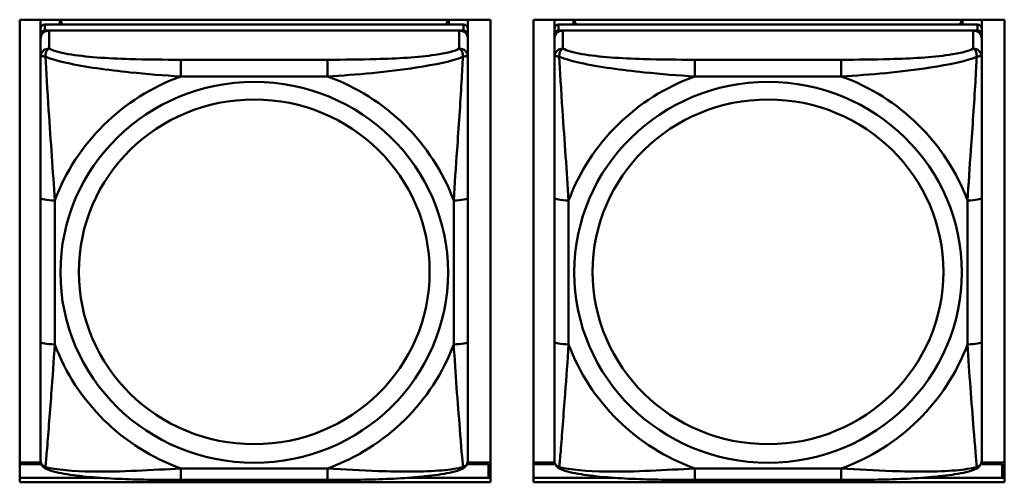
# Model space of a CAD drawing. Header units: inches. Extents: x 2.9 to 75, y -2.3 to 43.7.
# Tile 55 of 155: x 41.742 to 43.103, y 14.007 to 14.645. Entities that reach past the tile are written whole.
import ezdxf

# ---------------------------------------------------------------- set-up
doc = ezdxf.new("R2010")
doc.units = ezdxf.units.IN
doc.header["$MEASUREMENT"] = 0
doc.layers.add('Visible Edges(ROSSANSI)', color=7, linetype='Continuous', lineweight=50)
doc.layers.add('Visible Tangent Edges(ROSSANSI)', color=7, linetype='Continuous', lineweight=50)

msp = doc.modelspace()

# ---------------------------------------------------------------- linework, layer by layer
at = {"layer": 'Visible Edges(ROSSANSI)'}
for p, q in [((41.7424, 14.0065), (41.7424, 14.6452)), ((41.7424, 14.6452), (42.393, 14.6452)), ((41.7712, 14.6328), (41.7712, 14.6452)), ((41.7978, 14.6386), (41.7978, 14.6452)), ((41.8015, 14.6386), (41.7982, 14.6452)), ((42.3347, 14.6452), (42.3314, 14.6386)), ((42.3352, 14.6452), (42.3352, 14.6386)), ((42.3617, 14.6452), (42.3617, 14.6328)), ((42.393, 14.6452), (42.393, 14.0065)), ((42.4524, 14.0065), (42.4524, 14.6452)), ((42.4524, 14.6452), (43.103, 14.6452)), ((42.4812, 14.6328), (42.4812, 14.6452)), ((42.5078, 14.6386), (42.5078, 14.6452)), ((42.5115, 14.6386), (42.5082, 14.6452)), ((43.0447, 14.6452), (43.0414, 14.6386)), ((43.0452, 14.6452), (43.0452, 14.6386)), ((43.0717, 14.6452), (43.0717, 14.6328)), ((43.103, 14.6452), (43.103, 14.0065)), ((41.7712, 14.6328), (41.7712, 14.6245)), ((42.3558, 14.6386), (41.7771, 14.6386)), ((41.7771, 14.6303), (42.3558, 14.6303)), ((42.3499, 14.6303), (41.783, 14.6303)), ((42.3617, 14.6245), (42.3617, 14.6328)), ((42.4812, 14.6328), (42.4812, 14.6245)), ((43.0658, 14.6386), (42.4871, 14.6386)), ((42.4871, 14.6303), (43.0658, 14.6303)), ((43.0599, 14.6303), (42.493, 14.6303)), ((43.0717, 14.6245), (43.0717, 14.6328)), ((41.7712, 14.6187), (41.7712, 14.6245)), ((41.7712, 14.6187), (41.7712, 14.5938)), ((42.3617, 14.6245), (42.3617, 14.6187)), ((42.3617, 14.5938), (42.3617, 14.6187)), ((42.4812, 14.6187), (42.4812, 14.6245)), ((42.4812, 14.6187), (42.4812, 14.5938)), ((43.0717, 14.6245), (43.0717, 14.6187)), ((43.0717, 14.5938), (43.0717, 14.6187)), ((41.7712, 14.3994), (41.7712, 14.2007)), ((42.3617, 14.2007), (42.3617, 14.3994)), ((42.4812, 14.3994), (42.4812, 14.2007)), ((43.0717, 14.2007), (43.0717, 14.3994)), ((41.7716, 14.0336), (41.7424, 14.0336)), ((41.7424, 14.0313), (41.7725, 14.0313)), ((42.3605, 14.0313), (42.3902, 14.0313)), ((42.393, 14.0336), (42.3613, 14.0336)), ((42.3902, 14.0313), (42.3902, 14.0126)), ((42.4816, 14.0336), (42.4524, 14.0336)), ((42.4524, 14.0313), (42.4825, 14.0313)), ((43.0705, 14.0313), (43.1002, 14.0313)), ((43.103, 14.0336), (43.0713, 14.0336)), ((43.1002, 14.0313), (43.1002, 14.0126)), ((42.393, 14.0235), (42.3902, 14.0235)), ((43.103, 14.0235), (43.1002, 14.0235)), ((41.7424, 14.0126), (41.8551, 14.0126)), ((42.393, 14.0065), (41.7424, 14.0065)), ((42.1676, 14.0098), (41.9653, 14.0098)), ((42.2778, 14.0126), (42.393, 14.0126)), ((42.4524, 14.0126), (42.5651, 14.0126)), ((43.103, 14.0065), (42.4524, 14.0065)), ((42.8776, 14.0098), (42.6753, 14.0098)), ((42.9878, 14.0126), (43.103, 14.0126))]:
    msp.add_line(p, q, dxfattribs=at)
for centre, major_axis, start_param, end_param in [((41.7771, 14.6328), (-0.00591, 0), 4.712389, 6.283185), ((41.7771, 14.6245), (-0.00591, 0), 4.712389, 6.283185), ((41.783, 14.6187), (-0.0118, 0), 4.712389, 6.283185), ((42.3499, 14.6187), (0.0118, 0), 0, 1.570796), ((42.3558, 14.6328), (0.00591, 0), 0, 1.570796), ((42.3558, 14.6245), (0.00591, 0), 0, 1.570796), ((42.4871, 14.6328), (-0.00591, 0), 4.712389, 6.283185), ((42.4871, 14.6245), (-0.00591, 0), 4.712389, 6.283185), ((42.493, 14.6187), (-0.0118, 0), 4.712389, 6.283185), ((43.0599, 14.6187), (0.0118, 0), 0, 1.570796), ((43.0658, 14.6328), (0.00591, 0), 0, 1.570796), ((43.0658, 14.6245), (0.00591, 0), 0, 1.570796)]:
    msp.add_ellipse(centre, major_axis=major_axis, ratio=0.981793, start_param=start_param, end_param=end_param, dxfattribs=at)
for points, knots in [([(41.7712, 14.5938), (41.7712, 14.5847), (41.7712, 14.5695), (41.7712, 14.5523), (41.7712, 14.5259), (41.7712, 14.4956), (41.7712, 14.4662), (41.7712, 14.4438), (41.7712, 14.4214), (41.7712, 14.3994)], [-0.7968224, -0.7968224, -0.7968224, -0.7968224, -0.6514613, -0.6514613, -0.6514613, -0.427691, -0.427691, -0.427691, -0.2569517, -0.2569517, -0.2569517, -0.2569517]), ([(42.3617, 14.3994), (42.3617, 14.4226), (42.3617, 14.4463), (42.3617, 14.47), (42.3617, 14.5011), (42.3617, 14.5334), (42.3617, 14.5602), (42.3617, 14.5741), (42.3617, 14.5861), (42.3617, 14.5938)], [0.2569537, 0.2569537, 0.2569537, 0.2569537, 0.4371919, 0.4371919, 0.4371919, 0.6739428, 0.6739428, 0.6739428, 0.7963818, 0.7963818, 0.7963818, 0.7963818]), ([(42.4812, 14.5938), (42.4812, 14.5847), (42.4812, 14.5695), (42.4812, 14.5523), (42.4812, 14.5259), (42.4812, 14.4956), (42.4812, 14.4662), (42.4812, 14.4438), (42.4812, 14.4214), (42.4812, 14.3994)], [-0.7968224, -0.7968224, -0.7968224, -0.7968224, -0.6514613, -0.6514613, -0.6514613, -0.427691, -0.427691, -0.427691, -0.2569517, -0.2569517, -0.2569517, -0.2569517]), ([(43.0717, 14.3994), (43.0717, 14.4226), (43.0717, 14.4463), (43.0717, 14.47), (43.0717, 14.5011), (43.0717, 14.5334), (43.0717, 14.5602), (43.0717, 14.5741), (43.0717, 14.5861), (43.0717, 14.5938)], [0.2569537, 0.2569537, 0.2569537, 0.2569537, 0.4371919, 0.4371919, 0.4371919, 0.6739428, 0.6739428, 0.6739428, 0.7963818, 0.7963818, 0.7963818, 0.7963818]), ([(41.7712, 14.2007), (41.7712, 14.1775), (41.7712, 14.1541), (41.7712, 14.1319), (41.7712, 14.1028), (41.7712, 14.0745), (41.7712, 14.0556), (41.7712, 14.0459), (41.7712, 14.039), (41.7712, 14.0372)], [0.2569537, 0.2569537, 0.2569537, 0.2569537, 0.4371919, 0.4371919, 0.4371919, 0.6739428, 0.6739428, 0.6739428, 0.7963818, 0.7963818, 0.7963818, 0.7963818]), ([(42.3617, 14.0372), (42.3617, 14.0394), (42.3617, 14.0486), (42.3617, 14.0614), (42.3617, 14.0809), (42.3617, 14.1078), (42.3617, 14.1355), (42.3617, 14.1567), (42.3617, 14.1787), (42.3617, 14.2007)], [-0.7968224, -0.7968224, -0.7968224, -0.7968224, -0.6514613, -0.6514613, -0.6514613, -0.427691, -0.427691, -0.427691, -0.2569517, -0.2569517, -0.2569517, -0.2569517]), ([(42.4812, 14.2007), (42.4812, 14.1775), (42.4812, 14.1541), (42.4812, 14.1319), (42.4812, 14.1028), (42.4812, 14.0745), (42.4812, 14.0556), (42.4812, 14.0459), (42.4812, 14.039), (42.4812, 14.0372)], [0.2569537, 0.2569537, 0.2569537, 0.2569537, 0.4371919, 0.4371919, 0.4371919, 0.6739428, 0.6739428, 0.6739428, 0.7963818, 0.7963818, 0.7963818, 0.7963818]), ([(43.0717, 14.0372), (43.0717, 14.0394), (43.0717, 14.0486), (43.0717, 14.0614), (43.0717, 14.0809), (43.0717, 14.1078), (43.0717, 14.1355), (43.0717, 14.1567), (43.0717, 14.1787), (43.0717, 14.2007)], [-0.7968224, -0.7968224, -0.7968224, -0.7968224, -0.6514613, -0.6514613, -0.6514613, -0.427691, -0.427691, -0.427691, -0.2569517, -0.2569517, -0.2569517, -0.2569517]), ([(41.7792, 14.0249), (41.7782, 14.0254), (41.7771, 14.026), (41.7751, 14.0275), (41.7742, 14.0285), (41.7729, 14.0304), (41.7724, 14.0314), (41.7717, 14.0333), (41.7715, 14.0342), (41.7712, 14.0358), (41.7712, 14.0366), (41.7712, 14.0372)], [0.02510739, 0.02510739, 0.02510739, 0.02510739, 0.03073999, 0.03073999, 0.03637259, 0.03637259, 0.0420052, 0.0420052, 0.0476378, 0.0476378, 0.0532704, 0.0532704, 0.0532704, 0.0532704]), ([(42.3537, 14.0249), (42.3548, 14.0254), (42.3558, 14.026), (42.3578, 14.0275), (42.3587, 14.0285), (42.36, 14.0304), (42.3605, 14.0314), (42.3612, 14.0333), (42.3614, 14.0342), (42.3617, 14.0358), (42.3617, 14.0366), (42.3617, 14.0372)], [0.02510739, 0.02510739, 0.02510739, 0.02510739, 0.03073999, 0.03073999, 0.03637259, 0.03637259, 0.0420052, 0.0420052, 0.0476378, 0.0476378, 0.0532704, 0.0532704, 0.0532704, 0.0532704]), ([(42.4892, 14.0249), (42.4882, 14.0254), (42.4871, 14.026), (42.4851, 14.0275), (42.4842, 14.0285), (42.4829, 14.0304), (42.4824, 14.0314), (42.4817, 14.0333), (42.4815, 14.0342), (42.4812, 14.0358), (42.4812, 14.0366), (42.4812, 14.0372)], [0.02510739, 0.02510739, 0.02510739, 0.02510739, 0.03073999, 0.03073999, 0.03637259, 0.03637259, 0.0420052, 0.0420052, 0.0476378, 0.0476378, 0.0532704, 0.0532704, 0.0532704, 0.0532704]), ([(43.0637, 14.0249), (43.0648, 14.0254), (43.0658, 14.026), (43.0678, 14.0275), (43.0687, 14.0285), (43.07, 14.0304), (43.0705, 14.0314), (43.0712, 14.0333), (43.0714, 14.0342), (43.0717, 14.0358), (43.0717, 14.0366), (43.0717, 14.0372)], [0.02510739, 0.02510739, 0.02510739, 0.02510739, 0.03073999, 0.03073999, 0.03637259, 0.03637259, 0.0420052, 0.0420052, 0.0476378, 0.0476378, 0.0532704, 0.0532704, 0.0532704, 0.0532704]), ([(41.9653, 14.0098), (41.9518, 14.0098), (41.9381, 14.0099), (41.9108, 14.0102), (41.8972, 14.0105), (41.8704, 14.0116), (41.8571, 14.0123), (41.8314, 14.0144), (41.8192, 14.0158), (41.7971, 14.0194), (41.7877, 14.0214), (41.7792, 14.0249)], [0.2569517, 0.2569517, 0.2569517, 0.2569517, 0.3597049, 0.3597049, 0.4624581, 0.4624581, 0.5652112, 0.5652112, 0.6679644, 0.6679644, 0.7707176, 0.7707176, 0.7707176, 0.7707176]), ([(42.3537, 14.0249), (42.3453, 14.0214), (42.3358, 14.0194), (42.3137, 14.0158), (42.3015, 14.0145), (42.2758, 14.0123), (42.2625, 14.0116), (42.2357, 14.0105), (42.2221, 14.0102), (42.1948, 14.0099), (42.1811, 14.0098), (42.1676, 14.0098)], [-0.7703505, -0.7703505, -0.7703505, -0.7703505, -0.6676711, -0.6676711, -0.5649918, -0.5649918, -0.4623124, -0.4623124, -0.3596331, -0.3596331, -0.2569537, -0.2569537, -0.2569537, -0.2569537]), ([(42.6753, 14.0098), (42.6618, 14.0098), (42.6481, 14.0099), (42.6208, 14.0102), (42.6072, 14.0105), (42.5804, 14.0116), (42.5671, 14.0123), (42.5414, 14.0144), (42.5292, 14.0158), (42.5071, 14.0194), (42.4977, 14.0214), (42.4892, 14.0249)], [0.2569517, 0.2569517, 0.2569517, 0.2569517, 0.3597049, 0.3597049, 0.4624581, 0.4624581, 0.5652112, 0.5652112, 0.6679644, 0.6679644, 0.7707176, 0.7707176, 0.7707176, 0.7707176]), ([(43.0637, 14.0249), (43.0553, 14.0214), (43.0458, 14.0194), (43.0237, 14.0158), (43.0115, 14.0145), (42.9858, 14.0123), (42.9725, 14.0116), (42.9457, 14.0105), (42.9321, 14.0102), (42.9048, 14.0099), (42.8911, 14.0098), (42.8776, 14.0098)], [-0.7703505, -0.7703505, -0.7703505, -0.7703505, -0.6676711, -0.6676711, -0.5649918, -0.5649918, -0.4623124, -0.4623124, -0.3596331, -0.3596331, -0.2569537, -0.2569537, -0.2569537, -0.2569537])]:
    msp.add_open_spline(points, degree=3, knots=knots, dxfattribs=at)
at = {"layer": 'Visible Tangent Edges(ROSSANSI)'}
for p, q in [((41.7771, 14.6303), (41.7771, 14.6386)), ((41.783, 14.6054), (41.783, 14.6303)), ((42.3499, 14.6303), (42.3499, 14.6054)), ((42.3558, 14.6386), (42.3558, 14.6303)), ((42.4871, 14.6303), (42.4871, 14.6386)), ((42.493, 14.6054), (42.493, 14.6303)), ((43.0599, 14.6303), (43.0599, 14.6054)), ((43.0658, 14.6386), (43.0658, 14.6303)), ((41.9653, 14.59), (41.9653, 14.5669)), ((42.1676, 14.59), (41.9653, 14.59)), ((42.1676, 14.59), (42.1676, 14.5669)), ((42.6753, 14.59), (42.6753, 14.5669)), ((42.8776, 14.59), (42.6753, 14.59)), ((42.8776, 14.59), (42.8776, 14.5669)), ((41.9653, 14.5669), (42.1676, 14.5669)), ((42.6753, 14.5669), (42.8776, 14.5669)), ((41.7909, 14.197), (41.7909, 14.3956)), ((42.3421, 14.3956), (42.3421, 14.197)), ((42.5009, 14.197), (42.5009, 14.3956)), ((43.0521, 14.3956), (43.0521, 14.197)), ((42.1676, 14.0257), (41.9653, 14.0257)), ((41.9653, 14.0098), (41.9653, 14.0257)), ((42.1676, 14.0098), (42.1676, 14.0257)), ((42.8776, 14.0257), (42.6753, 14.0257)), ((42.6753, 14.0098), (42.6753, 14.0257)), ((42.8776, 14.0098), (42.8776, 14.0257))]:
    msp.add_line(p, q, dxfattribs=at)
for centre, major_axis, ratio, start_param, end_param in [((41.783, 14.5938), (-0.0118, 0), 0.981793, 4.712389, 6.283185), ((42.3499, 14.5938), (0.0118, 0), 0.981793, 0, 1.570796), ((42.493, 14.5938), (-0.0118, 0), 0.981793, 4.712389, 6.283185), ((43.0599, 14.5938), (0.0118, 0), 0.981793, 0, 1.570796), ((42.0665, 14.2963), (-0.2936, 0), 0.981793, 5.064156, 5.931419), ((42.0665, 14.2963), (0.2936, 0), 0.981793, 0.351767, 1.21903), ((42.7765, 14.2963), (-0.2936, 0), 0.981793, 5.064156, 5.931419), ((42.7765, 14.2963), (0.2936, 0), 0.981793, 0.351767, 1.21903), ((41.7909, 14.3994), (-0.0197, 0), 0.189952, 0, 1.570796), ((42.3421, 14.3994), (0.0197, 0), 0.189952, 4.712389, 6.283185), ((42.5009, 14.3994), (-0.0197, 0), 0.189952, 0, 1.570796), ((43.0521, 14.3994), (0.0197, 0), 0.189952, 4.712389, 6.283185), ((41.7909, 14.2007), (-0.0197, 0), 0.189952, 0, 1.570796), ((42.0665, 14.2963), (-0.2936, 0), 0.981793, 0.351767, 1.21903), ((42.0665, 14.2963), (0.2936, 0), 0.981793, 5.064156, 5.931419), ((42.3421, 14.2007), (0.0197, 0), 0.189952, 4.712389, 6.283185), ((42.5009, 14.2007), (-0.0197, 0), 0.189952, 0, 1.570796), ((42.7765, 14.2963), (-0.2936, 0), 0.981793, 0.351767, 1.21903), ((42.7765, 14.2963), (0.2936, 0), 0.981793, 5.064156, 5.931419), ((43.0521, 14.2007), (0.0197, 0), 0.189952, 4.712389, 6.283185)]:
    msp.add_ellipse(centre, major_axis=major_axis, ratio=ratio, start_param=start_param, end_param=end_param, dxfattribs=at)
for centre, major_axis in [((42.0665, 14.2963), (-0.2678, 0)), ((42.7765, 14.2963), (-0.2678, 0)), ((42.0665, 14.2971), (-0.2424, 0)), ((42.7765, 14.2971), (-0.2424, 0))]:
    msp.add_ellipse(centre, major_axis=major_axis, ratio=0.981793, dxfattribs=at)
for points, knots in [([(41.778, 14.5939), (41.778, 14.595), (41.7781, 14.596), (41.7783, 14.5981), (41.7785, 14.599), (41.7789, 14.6005), (41.7791, 14.601), (41.7795, 14.6017), (41.7796, 14.6019), (41.7799, 14.6025), (41.7801, 14.6028), (41.7807, 14.6036), (41.7811, 14.604), (41.782, 14.6048), (41.7825, 14.6051), (41.783, 14.6054)], [-0.00023197, -0.00023197, -0.00023197, -0.00023197, 0.00913095, 0.00913095, 0.01983142, 0.01983142, 0.02651922, 0.02651922, 0.02986312, 0.02986312, 0.03521335, 0.03521335, 0.04377373, 0.04377373, 0.0532704, 0.0532704, 0.0532704, 0.0532704]), ([(41.9653, 14.59), (41.9417, 14.59), (41.9177, 14.5901), (41.8943, 14.5909), (41.8636, 14.5918), (41.8327, 14.5938), (41.8095, 14.5978), (41.7975, 14.5999), (41.7879, 14.6025), (41.783, 14.6054)], [0.2569537, 0.2569537, 0.2569537, 0.2569537, 0.4371919, 0.4371919, 0.4371919, 0.6739428, 0.6739428, 0.6739428, 0.7963818, 0.7963818, 0.7963818, 0.7963818]), ([(42.3499, 14.6054), (42.3442, 14.6019), (42.3317, 14.5989), (42.3165, 14.5967), (42.2931, 14.5933), (42.2639, 14.5916), (42.2349, 14.5908), (42.2127, 14.5901), (42.19, 14.59), (42.1676, 14.59)], [-0.7968224, -0.7968224, -0.7968224, -0.7968224, -0.6514613, -0.6514613, -0.6514613, -0.427691, -0.427691, -0.427691, -0.2569517, -0.2569517, -0.2569517, -0.2569517]), ([(42.3499, 14.6054), (42.3505, 14.6051), (42.351, 14.6048), (42.3518, 14.604), (42.3522, 14.6036), (42.3528, 14.6028), (42.353, 14.6025), (42.3533, 14.6019), (42.3535, 14.6017), (42.3538, 14.601), (42.354, 14.6005), (42.3544, 14.599), (42.3546, 14.5981), (42.3549, 14.596), (42.3549, 14.595), (42.3549, 14.5939)], [-0.0532704, -0.0532704, -0.0532704, -0.0532704, -0.04377373, -0.04377373, -0.03521335, -0.03521335, -0.02986312, -0.02986312, -0.02651922, -0.02651922, -0.01983142, -0.01983142, -0.00913095, -0.00913095, 0.00023197, 0.00023197, 0.00023197, 0.00023197]), ([(42.488, 14.5939), (42.488, 14.595), (42.4881, 14.596), (42.4883, 14.5981), (42.4885, 14.599), (42.4889, 14.6005), (42.4891, 14.601), (42.4895, 14.6017), (42.4896, 14.6019), (42.4899, 14.6025), (42.4901, 14.6028), (42.4907, 14.6036), (42.4911, 14.604), (42.492, 14.6048), (42.4925, 14.6051), (42.493, 14.6054)], [-0.00023197, -0.00023197, -0.00023197, -0.00023197, 0.00913095, 0.00913095, 0.01983142, 0.01983142, 0.02651922, 0.02651922, 0.02986312, 0.02986312, 0.03521335, 0.03521335, 0.04377373, 0.04377373, 0.0532704, 0.0532704, 0.0532704, 0.0532704]), ([(42.6753, 14.59), (42.6517, 14.59), (42.6277, 14.5901), (42.6043, 14.5909), (42.5736, 14.5918), (42.5427, 14.5938), (42.5195, 14.5978), (42.5075, 14.5999), (42.4979, 14.6025), (42.493, 14.6054)], [0.2569537, 0.2569537, 0.2569537, 0.2569537, 0.4371919, 0.4371919, 0.4371919, 0.6739428, 0.6739428, 0.6739428, 0.7963818, 0.7963818, 0.7963818, 0.7963818]), ([(43.0599, 14.6054), (43.0542, 14.6019), (43.0417, 14.5989), (43.0265, 14.5967), (43.0031, 14.5933), (42.9739, 14.5916), (42.9449, 14.5908), (42.9227, 14.5901), (42.9, 14.59), (42.8776, 14.59)], [-0.7968224, -0.7968224, -0.7968224, -0.7968224, -0.6514613, -0.6514613, -0.6514613, -0.427691, -0.427691, -0.427691, -0.2569517, -0.2569517, -0.2569517, -0.2569517]), ([(43.0599, 14.6054), (43.0605, 14.6051), (43.061, 14.6048), (43.0618, 14.604), (43.0622, 14.6036), (43.0628, 14.6028), (43.063, 14.6025), (43.0633, 14.6019), (43.0635, 14.6017), (43.0638, 14.601), (43.064, 14.6005), (43.0644, 14.599), (43.0646, 14.5981), (43.0649, 14.596), (43.0649, 14.595), (43.0649, 14.5939)], [-0.0532704, -0.0532704, -0.0532704, -0.0532704, -0.04377373, -0.04377373, -0.03521335, -0.03521335, -0.02986312, -0.02986312, -0.02651922, -0.02651922, -0.01983142, -0.01983142, -0.00913095, -0.00913095, 0.00023197, 0.00023197, 0.00023197, 0.00023197]), ([(41.7712, 14.5938), (41.7712, 14.5941), (41.7713, 14.5943), (41.7715, 14.5946), (41.7717, 14.5948), (41.7721, 14.5949), (41.7722, 14.595), (41.7726, 14.595), (41.7727, 14.595), (41.7731, 14.595), (41.7734, 14.595), (41.7743, 14.5949), (41.775, 14.5948), (41.7764, 14.5944), (41.7772, 14.5942), (41.778, 14.5939)], [-0.0532704, -0.0532704, -0.0532704, -0.0532704, -0.04377373, -0.04377373, -0.03521335, -0.03521335, -0.02986312, -0.02986312, -0.02651922, -0.02651922, -0.01983142, -0.01983142, -0.00913095, -0.00913095, 0.00023197, 0.00023197, 0.00023197, 0.00023197]), ([(41.778, 14.5939), (41.7857, 14.591), (41.7957, 14.5881), (41.8327, 14.5799), (41.8645, 14.5757), (41.9187, 14.5701), (41.9419, 14.5682), (41.9653, 14.5669)], [-0.7478145, -0.7478145, -0.7478145, -0.7478145, -0.6493253, -0.6493253, -0.427691, -0.427691, -0.2569537, -0.2569537, -0.2569537, -0.2569537]), ([(41.7909, 14.3956), (41.7885, 14.4353), (41.7852, 14.4775), (41.7806, 14.5475), (41.779, 14.5749), (41.778, 14.5939)], [0.2569517, 0.2569517, 0.2569517, 0.2569517, 0.5559983, 0.5559983, 0.7482818, 0.7482818, 0.7482818, 0.7482818]), ([(42.1676, 14.5669), (42.2081, 14.5692), (42.2505, 14.573), (42.3161, 14.583), (42.3405, 14.5881), (42.3549, 14.5939)], [0.2569517, 0.2569517, 0.2569517, 0.2569517, 0.5559983, 0.5559983, 0.7482818, 0.7482818, 0.7482818, 0.7482818]), ([(42.3549, 14.5939), (42.3544, 14.5839), (42.3537, 14.5719), (42.3513, 14.5298), (42.349, 14.4966), (42.3451, 14.4416), (42.3435, 14.4185), (42.3421, 14.3956)], [-0.7478145, -0.7478145, -0.7478145, -0.7478145, -0.6493253, -0.6493253, -0.427691, -0.427691, -0.2569537, -0.2569537, -0.2569537, -0.2569537]), ([(42.3549, 14.5939), (42.3557, 14.5942), (42.3565, 14.5944), (42.3579, 14.5948), (42.3586, 14.5949), (42.3595, 14.595), (42.3598, 14.595), (42.3602, 14.595), (42.3604, 14.595), (42.3607, 14.595), (42.3609, 14.5949), (42.3612, 14.5948), (42.3614, 14.5946), (42.3617, 14.5943), (42.3617, 14.5941), (42.3617, 14.5938)], [-0.00023197, -0.00023197, -0.00023197, -0.00023197, 0.00913095, 0.00913095, 0.01983142, 0.01983142, 0.02651922, 0.02651922, 0.02986312, 0.02986312, 0.03521335, 0.03521335, 0.04377373, 0.04377373, 0.0532704, 0.0532704, 0.0532704, 0.0532704]), ([(42.4812, 14.5938), (42.4812, 14.5941), (42.4813, 14.5943), (42.4815, 14.5946), (42.4817, 14.5948), (42.4821, 14.5949), (42.4822, 14.595), (42.4826, 14.595), (42.4827, 14.595), (42.4831, 14.595), (42.4834, 14.595), (42.4843, 14.5949), (42.485, 14.5948), (42.4864, 14.5944), (42.4872, 14.5942), (42.488, 14.5939)], [-0.0532704, -0.0532704, -0.0532704, -0.0532704, -0.04377373, -0.04377373, -0.03521335, -0.03521335, -0.02986312, -0.02986312, -0.02651922, -0.02651922, -0.01983142, -0.01983142, -0.00913095, -0.00913095, 0.00023197, 0.00023197, 0.00023197, 0.00023197]), ([(42.488, 14.5939), (42.4957, 14.591), (42.5057, 14.5881), (42.5427, 14.5799), (42.5745, 14.5757), (42.6287, 14.5701), (42.6519, 14.5682), (42.6753, 14.5669)], [-0.7478145, -0.7478145, -0.7478145, -0.7478145, -0.6493253, -0.6493253, -0.427691, -0.427691, -0.2569537, -0.2569537, -0.2569537, -0.2569537]), ([(42.5009, 14.3956), (42.4985, 14.4353), (42.4952, 14.4775), (42.4906, 14.5475), (42.489, 14.5749), (42.488, 14.5939)], [0.2569517, 0.2569517, 0.2569517, 0.2569517, 0.5559983, 0.5559983, 0.7482818, 0.7482818, 0.7482818, 0.7482818]), ([(42.8776, 14.5669), (42.9181, 14.5692), (42.9605, 14.573), (43.0261, 14.583), (43.0505, 14.5881), (43.0649, 14.5939)], [0.2569517, 0.2569517, 0.2569517, 0.2569517, 0.5559983, 0.5559983, 0.7482818, 0.7482818, 0.7482818, 0.7482818]), ([(43.0649, 14.5939), (43.0644, 14.5839), (43.0637, 14.5719), (43.0613, 14.5298), (43.059, 14.4966), (43.0551, 14.4416), (43.0535, 14.4185), (43.0521, 14.3956)], [-0.7478145, -0.7478145, -0.7478145, -0.7478145, -0.6493253, -0.6493253, -0.427691, -0.427691, -0.2569537, -0.2569537, -0.2569537, -0.2569537]), ([(43.0649, 14.5939), (43.0657, 14.5942), (43.0665, 14.5944), (43.0679, 14.5948), (43.0686, 14.5949), (43.0695, 14.595), (43.0698, 14.595), (43.0702, 14.595), (43.0704, 14.595), (43.0707, 14.595), (43.0709, 14.5949), (43.0712, 14.5948), (43.0714, 14.5946), (43.0717, 14.5943), (43.0717, 14.5941), (43.0717, 14.5938)], [-0.00023197, -0.00023197, -0.00023197, -0.00023197, 0.00913095, 0.00913095, 0.01983142, 0.01983142, 0.02651922, 0.02651922, 0.02986312, 0.02986312, 0.03521335, 0.03521335, 0.04377373, 0.04377373, 0.0532704, 0.0532704, 0.0532704, 0.0532704]), ([(41.778, 14.0276), (41.7785, 14.0326), (41.7792, 14.0402), (41.7817, 14.0708), (41.7839, 14.0999), (41.7878, 14.1514), (41.7895, 14.174), (41.7909, 14.197)], [-0.7478145, -0.7478145, -0.7478145, -0.7478145, -0.6493253, -0.6493253, -0.427691, -0.427691, -0.2569537, -0.2569537, -0.2569537, -0.2569537]), ([(42.3421, 14.197), (42.3444, 14.1572), (42.3477, 14.1162), (42.3524, 14.0573), (42.354, 14.0368), (42.3549, 14.0276)], [0.2569517, 0.2569517, 0.2569517, 0.2569517, 0.5559983, 0.5559983, 0.7482818, 0.7482818, 0.7482818, 0.7482818]), ([(42.488, 14.0276), (42.4885, 14.0326), (42.4892, 14.0402), (42.4917, 14.0708), (42.4939, 14.0999), (42.4978, 14.1514), (42.4995, 14.174), (42.5009, 14.197)], [-0.7478145, -0.7478145, -0.7478145, -0.7478145, -0.6493253, -0.6493253, -0.427691, -0.427691, -0.2569537, -0.2569537, -0.2569537, -0.2569537]), ([(43.0521, 14.197), (43.0544, 14.1572), (43.0577, 14.1162), (43.0624, 14.0573), (43.064, 14.0368), (43.0649, 14.0276)], [0.2569517, 0.2569517, 0.2569517, 0.2569517, 0.5559983, 0.5559983, 0.7482818, 0.7482818, 0.7482818, 0.7482818]), ([(41.778, 14.0276), (41.7772, 14.0278), (41.7764, 14.0282), (41.775, 14.029), (41.7743, 14.0295), (41.7734, 14.0305), (41.7731, 14.0309), (41.7727, 14.0315), (41.7726, 14.0317), (41.7722, 14.0323), (41.7721, 14.0326), (41.7717, 14.0336), (41.7715, 14.0343), (41.7713, 14.0357), (41.7712, 14.0364), (41.7712, 14.0372)], [-0.00023197, -0.00023197, -0.00023197, -0.00023197, 0.00913095, 0.00913095, 0.01983142, 0.01983142, 0.02651922, 0.02651922, 0.02986312, 0.02986312, 0.03521335, 0.03521335, 0.04377373, 0.04377373, 0.0532704, 0.0532704, 0.0532704, 0.0532704]), ([(41.7792, 14.0249), (41.7791, 14.025), (41.7789, 14.0251), (41.7785, 14.0254), (41.7783, 14.0257), (41.7781, 14.0266), (41.778, 14.027), (41.778, 14.0276)], [-0.02510739, -0.02510739, -0.02510739, -0.02510739, -0.01983142, -0.01983142, -0.00913095, -0.00913095, 0.00023197, 0.00023197, 0.00023197, 0.00023197]), ([(41.9653, 14.0257), (41.9248, 14.0234), (41.8825, 14.0207), (41.8168, 14.0217), (41.7924, 14.0236), (41.778, 14.0276)], [0.2569517, 0.2569517, 0.2569517, 0.2569517, 0.5559983, 0.5559983, 0.7482818, 0.7482818, 0.7482818, 0.7482818]), ([(42.3549, 14.0276), (42.3472, 14.0256), (42.3372, 14.024), (42.3002, 14.0207), (42.2685, 14.0209), (42.2142, 14.0229), (42.191, 14.0243), (42.1676, 14.0257)], [-0.7478145, -0.7478145, -0.7478145, -0.7478145, -0.6493253, -0.6493253, -0.427691, -0.427691, -0.2569537, -0.2569537, -0.2569537, -0.2569537]), ([(42.3549, 14.0276), (42.3549, 14.027), (42.3549, 14.0266), (42.3546, 14.0257), (42.3544, 14.0254), (42.354, 14.0251), (42.3539, 14.025), (42.3537, 14.0249)], [-0.00023197, -0.00023197, -0.00023197, -0.00023197, 0.00913095, 0.00913095, 0.01983142, 0.01983142, 0.02510739, 0.02510739, 0.02510739, 0.02510739]), ([(42.3617, 14.0372), (42.3617, 14.0364), (42.3617, 14.0357), (42.3614, 14.0343), (42.3612, 14.0336), (42.3609, 14.0326), (42.3607, 14.0323), (42.3604, 14.0317), (42.3602, 14.0315), (42.3598, 14.0309), (42.3595, 14.0305), (42.3586, 14.0295), (42.3579, 14.029), (42.3565, 14.0282), (42.3557, 14.0278), (42.3549, 14.0276)], [-0.0532704, -0.0532704, -0.0532704, -0.0532704, -0.04377373, -0.04377373, -0.03521335, -0.03521335, -0.02986312, -0.02986312, -0.02651922, -0.02651922, -0.01983142, -0.01983142, -0.00913095, -0.00913095, 0.00023197, 0.00023197, 0.00023197, 0.00023197]), ([(42.488, 14.0276), (42.4872, 14.0278), (42.4864, 14.0282), (42.485, 14.029), (42.4843, 14.0295), (42.4834, 14.0305), (42.4831, 14.0309), (42.4827, 14.0315), (42.4826, 14.0317), (42.4822, 14.0323), (42.4821, 14.0326), (42.4817, 14.0336), (42.4815, 14.0343), (42.4813, 14.0357), (42.4812, 14.0364), (42.4812, 14.0372)], [-0.00023197, -0.00023197, -0.00023197, -0.00023197, 0.00913095, 0.00913095, 0.01983142, 0.01983142, 0.02651922, 0.02651922, 0.02986312, 0.02986312, 0.03521335, 0.03521335, 0.04377373, 0.04377373, 0.0532704, 0.0532704, 0.0532704, 0.0532704]), ([(42.4892, 14.0249), (42.4891, 14.025), (42.4889, 14.0251), (42.4885, 14.0254), (42.4883, 14.0257), (42.4881, 14.0266), (42.488, 14.027), (42.488, 14.0276)], [-0.02510739, -0.02510739, -0.02510739, -0.02510739, -0.01983142, -0.01983142, -0.00913095, -0.00913095, 0.00023197, 0.00023197, 0.00023197, 0.00023197]), ([(42.6753, 14.0257), (42.6348, 14.0234), (42.5925, 14.0207), (42.5268, 14.0217), (42.5024, 14.0236), (42.488, 14.0276)], [0.2569517, 0.2569517, 0.2569517, 0.2569517, 0.5559983, 0.5559983, 0.7482818, 0.7482818, 0.7482818, 0.7482818]), ([(43.0649, 14.0276), (43.0572, 14.0256), (43.0472, 14.024), (43.0102, 14.0207), (42.9785, 14.0209), (42.9242, 14.0229), (42.901, 14.0243), (42.8776, 14.0257)], [-0.7478145, -0.7478145, -0.7478145, -0.7478145, -0.6493253, -0.6493253, -0.427691, -0.427691, -0.2569537, -0.2569537, -0.2569537, -0.2569537]), ([(43.0649, 14.0276), (43.0649, 14.027), (43.0649, 14.0266), (43.0646, 14.0257), (43.0644, 14.0254), (43.064, 14.0251), (43.0639, 14.025), (43.0637, 14.0249)], [-0.00023197, -0.00023197, -0.00023197, -0.00023197, 0.00913095, 0.00913095, 0.01983142, 0.01983142, 0.02510739, 0.02510739, 0.02510739, 0.02510739]), ([(43.0717, 14.0372), (43.0717, 14.0364), (43.0717, 14.0357), (43.0714, 14.0343), (43.0712, 14.0336), (43.0709, 14.0326), (43.0707, 14.0323), (43.0704, 14.0317), (43.0702, 14.0315), (43.0698, 14.0309), (43.0695, 14.0305), (43.0686, 14.0295), (43.0679, 14.029), (43.0665, 14.0282), (43.0657, 14.0278), (43.0649, 14.0276)], [-0.0532704, -0.0532704, -0.0532704, -0.0532704, -0.04377373, -0.04377373, -0.03521335, -0.03521335, -0.02986312, -0.02986312, -0.02651922, -0.02651922, -0.01983142, -0.01983142, -0.00913095, -0.00913095, 0.00023197, 0.00023197, 0.00023197, 0.00023197])]:
    msp.add_open_spline(points, degree=3, knots=knots, dxfattribs=at)

doc.saveas('drawing.dxf')
